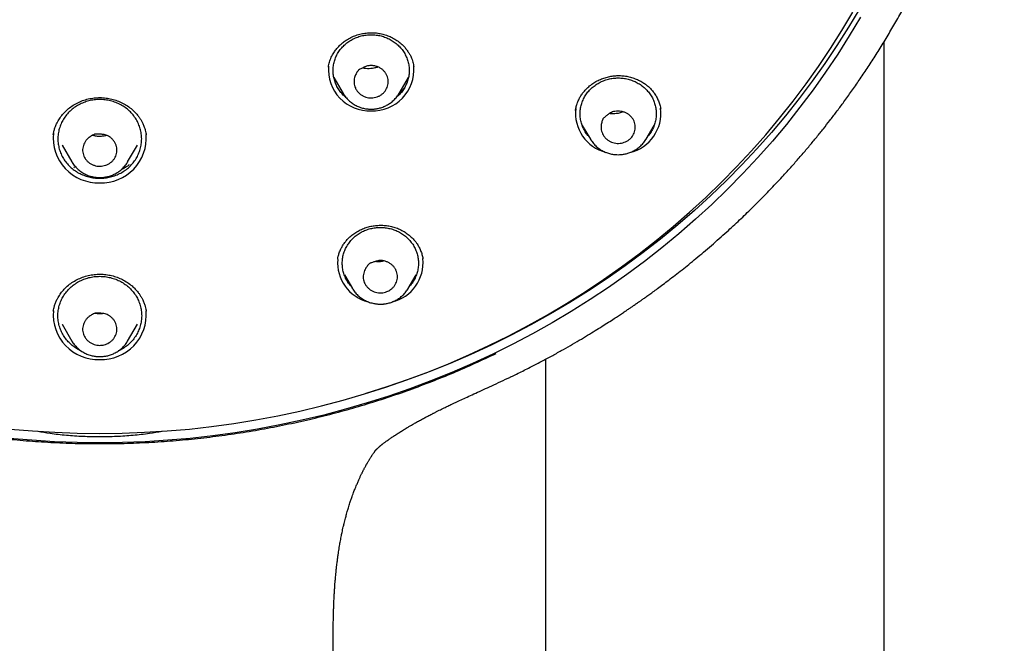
# Model space of a CAD drawing. Header units: millimetres. Extents: x 8 to 641, y 12 to 2274.
# Tile 24 of 32: x 329 to 380, y 1830 to 1863. Entities that reach past the tile are written whole.
import ezdxf

# ---------------------------------------------------------------- set-up
doc = ezdxf.new("R2010")
doc.units = ezdxf.units.MM

msp = doc.modelspace()

# ---------------------------------------------------------------- linework, layer by layer
at = {"color": 7, "linetype": 'Continuous', "lineweight": 30}
for p, q in [((373.944, 1704.765), (373.944, 1861.777)), ((344.753, 1860.424), (344.754, 1860.432)), ((345.041, 1859.873), (345.533, 1859.038)), ((348.46, 1859.038), (348.952, 1859.873)), ((345.537, 1859.031), (345.533, 1859.038)), ((357.723, 1858.151), (357.725, 1858.165)), ((358.082, 1857.37), (358.507, 1856.649)), ((361.433, 1856.649), (361.858, 1857.37)), ((335.185, 1856.893), (335.187, 1856.878)), ((358.335, 1856.941), (358.241, 1857.033)), ((361.707, 1857.048), (361.618, 1856.963)), ((330.763, 1856.333), (331.283, 1855.45)), ((330.763, 1856.333), (330.765, 1856.328)), ((334.21, 1855.45), (334.73, 1856.333)), ((358.507, 1856.649), (358.501, 1856.658)), ((361.433, 1856.649), (361.428, 1856.641)), ((331.419, 1855.149), (331.376, 1855.175)), ((334.21, 1855.45), (334.204, 1855.44)), ((345.238, 1850.334), (345.241, 1850.356)), ((349.716, 1850.378), (349.717, 1850.365)), ((345.592, 1849.527), (346.016, 1848.807)), ((348.943, 1848.807), (349.368, 1849.527)), ((345.841, 1849.104), (345.746, 1849.199)), ((346.022, 1848.797), (346.016, 1848.807)), ((348.949, 1848.817), (348.943, 1848.807)), ((330.311, 1847.622), (330.316, 1847.649)), ((335.179, 1847.641), (335.183, 1847.622)), ((330.763, 1846.936), (331.283, 1846.053)), ((330.763, 1846.936), (330.765, 1846.931)), ((334.21, 1846.053), (334.73, 1846.936)), ((331.38, 1845.908), (331.333, 1845.937)), ((334.21, 1846.053), (334.204, 1846.043)), ((356.144, 1845.094), (356.144, 1704.765)), ((354.314, 1844.17), (354.302, 1844.164))]:
    msp.add_line(p, q, dxfattribs=at)
at = {"color": 7, "linetype": 'Continuous', "lineweight": 30, "flags": 128}
for points in [[(372.653, 1863.495), (372.069, 1862.519), (371.459, 1861.559), (370.822, 1860.613), (370.158, 1859.684), (369.469, 1858.771), (368.755, 1857.876), (368.016, 1856.998), (367.253, 1856.139), (366.467, 1855.3), (365.657, 1854.479), (364.824, 1853.679), (363.97, 1852.9), (363.094, 1852.142), (362.197, 1851.406), (361.28, 1850.692), (360.343, 1850.001), (359.388, 1849.333), (358.414, 1848.689), (357.423, 1848.069), (356.414, 1847.474), (355.39, 1846.904), (354.349, 1846.359), (353.294, 1845.84), (352.225, 1845.348), (351.143, 1844.881), (350.048, 1844.442), (348.941, 1844.03), (347.823, 1843.645), (346.722, 1843.296)], [(328.043, 1841.436), (329.216, 1841.335), (330.391, 1841.263), (331.568, 1841.219), (332.746, 1841.205), (333.924, 1841.219), (335.102, 1841.263), (336.277, 1841.335), (337.45, 1841.436), (338.62, 1841.566), (339.786, 1841.725), (340.947, 1841.913), (342.102, 1842.129), (343.251, 1842.373), (344.393, 1842.646), (345.527, 1842.946), (346.652, 1843.274), (347.768, 1843.63), (348.873, 1844.013), (349.967, 1844.424), (351.05, 1844.861), (352.119, 1845.324), (353.176, 1845.814), (354.219, 1846.329), (355.246, 1846.87), (356.259, 1847.436), (357.255, 1848.027), (358.235, 1848.642), (359.197, 1849.281), (360.141, 1849.943), (361.066, 1850.628), (361.972, 1851.336), (362.857, 1852.066), (363.722, 1852.818), (364.566, 1853.59), (365.388, 1854.383), (366.188, 1855.196), (366.965, 1856.028), (367.718, 1856.879), (368.447, 1857.749), (369.152, 1858.636), (369.832, 1859.54), (370.487, 1860.46), (371.115, 1861.396), (371.718, 1862.348), (372.293, 1863.314)], [(372.689, 1863.043), (372.107, 1862.068), (371.499, 1861.107), (370.864, 1860.161), (370.203, 1859.232), (369.516, 1858.319), (368.804, 1857.423), (368.068, 1856.545), (367.307, 1855.685), (366.522, 1854.845), (365.715, 1854.024), (364.884, 1853.223), (364.032, 1852.442), (363.158, 1851.683), (362.264, 1850.946), (361.349, 1850.231), (360.415, 1849.539), (359.461, 1848.87), (358.49, 1848.225), (357.5, 1847.604), (356.494, 1847.007), (355.471, 1846.435), (354.433, 1845.889), (353.38, 1845.368), (352.313, 1844.874), (351.233, 1844.406), (350.139, 1843.964), (349.034, 1843.55), (347.918, 1843.163), (346.791, 1842.804), (345.655, 1842.472), (344.51, 1842.169), (343.356, 1841.893), (342.196, 1841.647), (341.029, 1841.429), (339.856, 1841.239), (338.679, 1841.079), (337.497, 1840.947), (336.312, 1840.845), (335.125, 1840.772), (333.936, 1840.728), (332.746, 1840.713)], [(332.746, 1840.713), (331.557, 1840.728), (330.368, 1840.772), (329.18, 1840.845), (327.996, 1840.947)]]:
    msp.add_lwpolyline(points, dxfattribs=at)
at = {"color": 7, "linetype": 'Continuous', "lineweight": 30}
for centre, radius, start, end in [((346.92, 1860.299), 2.168, 175.4378, 272.0089), ((347.072, 1860.299), 2.168, 267.9955, 4.3558), ((359.842, 1858.005), 2.117, 173.3277, 255.8875), ((360.095, 1858.007), 2.12, 283.4402, 6.9716), ((332.66, 1856.71), 2.355, 173.8116, 272.114), ((332.83, 1856.716), 2.361, 267.9791, 4.1195), ((347.355, 1850.167), 2.122, 175.4565, 255.8169), ((347.601, 1850.167), 2.124, 283.4975, 5.7218), ((332.665, 1847.439), 2.362, 175.2336, 271.9761), ((332.83, 1847.437), 2.36, 267.9662, 4.7275)]:
    msp.add_arc(centre, radius, start, end, dxfattribs=at)
for points, knots in [([(354.315, 1844.167), (354.452, 1844.233), (354.796, 1844.398), (355.33, 1844.667), (355.91, 1844.968), (356.456, 1845.26), (356.969, 1845.543), (357.456, 1845.819), (357.917, 1846.087), (358.35, 1846.346), (358.75, 1846.59), (359.116, 1846.818), (359.449, 1847.029), (359.737, 1847.215), (359.984, 1847.377), (360.192, 1847.515), (360.377, 1847.639), (360.54, 1847.749), (360.68, 1847.845), (360.798, 1847.926), (360.894, 1847.993), (360.97, 1848.046), (361.027, 1848.085), (361.074, 1848.118), (361.12, 1848.15), (361.174, 1848.188), (361.237, 1848.232), (361.307, 1848.282), (361.42, 1848.362), (361.582, 1848.478), (361.801, 1848.636), (362.049, 1848.818), (362.327, 1849.025), (362.634, 1849.257), (362.969, 1849.514), (363.32, 1849.79), (363.686, 1850.082), (364.063, 1850.391), (364.461, 1850.722), (364.868, 1851.07), (365.273, 1851.425), (365.768, 1851.868), (366.342, 1852.398), (366.983, 1853.015), (367.59, 1853.621), (368.163, 1854.216), (368.704, 1854.797), (369.191, 1855.339), (369.628, 1855.84), (370.02, 1856.302), (370.39, 1856.751), (370.743, 1857.188), (371.086, 1857.626), (371.43, 1858.075), (371.795, 1858.564), (372.18, 1859.097), (372.586, 1859.675), (372.998, 1860.284), (373.416, 1860.925), (373.834, 1861.59), (374.249, 1862.277), (374.66, 1862.988), (375.071, 1863.73), (375.48, 1864.504), (375.837, 1865.214), (376.144, 1865.853), (376.403, 1866.412), (376.658, 1866.984), (376.903, 1867.553), (377.13, 1868.106), (377.335, 1868.624), (377.519, 1869.106), (377.684, 1869.553), (377.832, 1869.969), (377.965, 1870.353), (378.083, 1870.705), (378.187, 1871.025), (378.278, 1871.311), (378.356, 1871.563), (378.422, 1871.781), (378.478, 1871.968), (378.522, 1872.115), (378.554, 1872.226), (378.578, 1872.311), (378.601, 1872.391), (378.626, 1872.479), (378.657, 1872.586), (378.693, 1872.718), (378.738, 1872.88), (378.79, 1873.072), (378.847, 1873.289), (378.91, 1873.529), (378.976, 1873.792), (379.046, 1874.075), (379.117, 1874.372), (379.21, 1874.776), (379.323, 1875.29), (379.46, 1875.961), (379.597, 1876.697), (379.731, 1877.499), (379.835, 1878.204), (379.914, 1878.806), (379.973, 1879.298), (380.027, 1879.798), (380.076, 1880.301), (380.117, 1880.791), (380.15, 1881.254), (380.177, 1881.684), (380.197, 1882.08), (380.213, 1882.443), (380.224, 1882.771), (380.232, 1883.066), (380.237, 1883.303), (380.24, 1883.488), (380.241, 1883.628), (380.242, 1883.747), (380.243, 1883.864), (380.244, 1883.987), (380.245, 1884.128), (380.245, 1884.227), (380.245, 1884.281)], [0, 0, 0, 0, 0.008803, 0.022087, 0.034724, 0.046715, 0.058059, 0.068756, 0.079269, 0.089072, 0.098164, 0.106546, 0.114218, 0.12118, 0.126552, 0.131409, 0.135749, 0.139573, 0.142881, 0.145674, 0.14795, 0.14971, 0.151089, 0.151993, 0.153064, 0.154349, 0.155849, 0.157554, 0.15943, 0.163935, 0.16919, 0.175194, 0.181947, 0.18945, 0.197702, 0.206703, 0.215613, 0.225153, 0.235322, 0.246009, 0.256599, 0.266997, 0.285088, 0.302569, 0.31944, 0.335699, 0.351349, 0.366388, 0.378792, 0.390748, 0.402255, 0.413313, 0.424082, 0.435265, 0.446944, 0.460363, 0.474381, 0.489, 0.504218, 0.520035, 0.535855, 0.552231, 0.569165, 0.586656, 0.604705, 0.616824, 0.629183, 0.641781, 0.654449, 0.666462, 0.677736, 0.688008, 0.69758, 0.706451, 0.714622, 0.722092, 0.728861, 0.73493, 0.740197, 0.744791, 0.748712, 0.75196, 0.75404, 0.755705, 0.757275, 0.759098, 0.761235, 0.763994, 0.767376, 0.771379, 0.776004, 0.780923, 0.786393, 0.792386, 0.798569, 0.804845, 0.817445, 0.830406, 0.846306, 0.862718, 0.879641, 0.889484, 0.899492, 0.909665, 0.920003, 0.930083, 0.939476, 0.948182, 0.956201, 0.963534, 0.970181, 0.97614, 0.981414, 0.984548, 0.987377, 0.989904, 0.991878, 0.994191, 0.996889, 1, 1, 1, 1]), ([(344.752, 1860.43), (344.768, 1860.517), (344.802, 1860.69), (344.9, 1860.942), (345.02, 1861.165), (345.155, 1861.356), (345.295, 1861.518), (345.453, 1861.668), (345.643, 1861.816), (345.868, 1861.954), (346.129, 1862.072), (346.397, 1862.157), (346.669, 1862.211), (346.94, 1862.233), (347.209, 1862.227), (347.476, 1862.191), (347.739, 1862.125), (347.995, 1862.028), (348.239, 1861.901), (348.467, 1861.746), (348.657, 1861.579), (348.809, 1861.413), (348.924, 1861.258), (349.018, 1861.107), (349.091, 1860.961), (349.146, 1860.823), (349.189, 1860.693), (349.219, 1860.565), (349.229, 1860.494), (349.235, 1860.457)], [0, 0, 0, 0, 0.045086, 0.090454, 0.136009, 0.170372, 0.204921, 0.23959, 0.273912, 0.319068, 0.363369, 0.406726, 0.449217, 0.490889, 0.531798, 0.572948, 0.614912, 0.657401, 0.700436, 0.74405, 0.788247, 0.821578, 0.853052, 0.882203, 0.909043, 0.933581, 0.955811, 0.977104, 1, 1, 1, 1]), ([(345.664, 1858.85), (345.636, 1858.872), (345.542, 1858.947), (345.406, 1859.1), (345.259, 1859.304), (345.143, 1859.525), (345.059, 1859.759), (345.008, 1860), (344.991, 1860.246), (345.008, 1860.492), (345.059, 1860.734), (345.143, 1860.968), (345.259, 1861.189), (345.405, 1861.394), (345.578, 1861.579), (345.775, 1861.742), (345.994, 1861.879), (346.229, 1861.988), (346.477, 1862.066), (346.735, 1862.116), (346.909, 1862.123), (346.996, 1862.126)], [0, 0, 0, 0, 0.022536, 0.07684, 0.131143, 0.185447, 0.23975, 0.294054, 0.348357, 0.402661, 0.456965, 0.511268, 0.565572, 0.619875, 0.674179, 0.728482, 0.782786, 0.837089, 0.891393, 0.945696, 1, 1, 1, 1]), ([(346.996, 1862.126), (347.084, 1862.123), (347.258, 1862.116), (347.516, 1862.066), (347.764, 1861.988), (347.999, 1861.879), (348.217, 1861.742), (348.415, 1861.579), (348.588, 1861.394), (348.733, 1861.189), (348.849, 1860.968), (348.934, 1860.734), (348.985, 1860.492), (349.002, 1860.246), (348.985, 1860), (348.934, 1859.759), (348.849, 1859.525), (348.734, 1859.304), (348.587, 1859.1), (348.451, 1858.947), (348.357, 1858.872), (348.329, 1858.85)], [0, 0, 0, 0, 0.0543085, 0.108617, 0.1629255, 0.217234, 0.2715425, 0.325851, 0.3801595, 0.4344681, 0.4887766, 0.5430851, 0.5973936, 0.6517021, 0.7060106, 0.7603191, 0.8146276, 0.8689361, 0.9232446, 0.9775531, 1, 1, 1, 1]), ([(347.446, 1858.926), (347.402, 1858.904), (347.311, 1858.861), (347.163, 1858.824), (347.011, 1858.809), (346.858, 1858.818), (346.708, 1858.852), (346.569, 1858.91), (346.442, 1858.988), (346.331, 1859.084), (346.236, 1859.198), (346.165, 1859.325), (346.118, 1859.461), (346.095, 1859.601), (346.097, 1859.745), (346.122, 1859.872), (346.161, 1859.978), (346.218, 1860.096), (346.275, 1860.195), (346.329, 1860.261), (346.339, 1860.277), (346.344, 1860.281), (346.354, 1860.286), (346.39, 1860.306), (346.482, 1860.352), (346.597, 1860.407), (346.714, 1860.456), (346.814, 1860.49), (346.93, 1860.513), (347.074, 1860.509), (347.231, 1860.479), (347.392, 1860.423), (347.538, 1860.338), (347.66, 1860.236), (347.758, 1860.116), (347.829, 1859.989), (347.875, 1859.853), (347.898, 1859.713), (347.896, 1859.569), (347.867, 1859.428), (347.813, 1859.293), (347.736, 1859.171), (347.639, 1859.061), (347.54, 1858.98), (347.471, 1858.94), (347.446, 1858.926)], [0, 0, 0, 0, 0.026524, 0.053839, 0.080353, 0.107612, 0.134399, 0.16203, 0.187913, 0.214483, 0.241451, 0.269274, 0.295144, 0.321713, 0.348527, 0.376142, 0.394079, 0.412028, 0.448847, 0.457136, 0.45921, 0.459484, 0.460547, 0.4648, 0.481814, 0.515851, 0.532992, 0.550116, 0.572202, 0.595231, 0.625607, 0.656866, 0.685991, 0.716111, 0.743042, 0.770824, 0.79669, 0.823252, 0.850073, 0.877697, 0.903937, 0.930937, 0.957296, 0.98439, 1, 1, 1, 1]), ([(347.352, 1860.431), (347.338, 1860.425), (347.272, 1860.398), (347.146, 1860.369), (346.978, 1860.343), (346.808, 1860.34), (346.661, 1860.351), (346.574, 1860.371), (346.542, 1860.379)], [0, 0, 0, 0, 0.056647, 0.263279, 0.469159, 0.674388, 0.879336, 1, 1, 1, 1]), ([(357.724, 1858.155), (357.734, 1858.21), (357.755, 1858.327), (357.81, 1858.516), (357.888, 1858.705), (357.986, 1858.887), (358.096, 1859.053), (358.225, 1859.211), (358.383, 1859.372), (358.573, 1859.527), (358.798, 1859.67), (359.033, 1859.786), (359.275, 1859.874), (359.523, 1859.937), (359.775, 1859.974), (360.031, 1859.984), (360.29, 1859.966), (360.547, 1859.92), (360.8, 1859.846), (361.044, 1859.745), (361.256, 1859.628), (361.439, 1859.501), (361.595, 1859.369), (361.74, 1859.219), (361.872, 1859.05), (361.988, 1858.864), (362.085, 1858.662), (362.162, 1858.445), (362.191, 1858.293), (362.206, 1858.216)], [0, 0, 0, 0, 0.0293189, 0.0627397, 0.1003462, 0.1313446, 0.1641399, 0.1967431, 0.229034, 0.2713488, 0.3127333, 0.3532539, 0.3929374, 0.4318, 0.4705749, 0.5098142, 0.5495387, 0.5897705, 0.6305006, 0.6716867, 0.7132757, 0.7449502, 0.7777503, 0.8117248, 0.8468981, 0.8832957, 0.920933, 0.9598244, 1, 1, 1, 1]), ([(358.423, 1856.79), (358.41, 1856.805), (358.338, 1856.88), (358.234, 1857.036), (358.117, 1857.256), (358.033, 1857.49), (357.981, 1857.731), (357.964, 1857.977), (357.981, 1858.223), (358.033, 1858.465), (358.117, 1858.699), (358.233, 1858.92), (358.379, 1859.125), (358.552, 1859.31), (358.749, 1859.473), (358.967, 1859.61), (359.202, 1859.719), (359.451, 1859.798), (359.708, 1859.848), (359.883, 1859.854), (359.97, 1859.857)], [0, 0, 0, 0, 0.013483, 0.071514, 0.129544, 0.187574, 0.245605, 0.303635, 0.361666, 0.419696, 0.477726, 0.535757, 0.593787, 0.651818, 0.709848, 0.767878, 0.825909, 0.883939, 0.94197, 1, 1, 1, 1]), ([(359.97, 1859.857), (360.057, 1859.854), (360.232, 1859.848), (360.489, 1859.798), (360.738, 1859.719), (360.973, 1859.61), (361.191, 1859.473), (361.388, 1859.31), (361.561, 1859.125), (361.707, 1858.92), (361.823, 1858.699), (361.907, 1858.465), (361.959, 1858.223), (361.976, 1857.977), (361.959, 1857.731), (361.907, 1857.49), (361.823, 1857.256), (361.706, 1857.036), (361.602, 1856.88), (361.53, 1856.805), (361.517, 1856.79)], [0, 0, 0, 0, 0.05803, 0.116061, 0.174091, 0.232122, 0.290152, 0.348182, 0.406213, 0.464243, 0.522274, 0.580304, 0.638334, 0.696365, 0.754395, 0.812426, 0.870456, 0.928486, 0.986517, 1, 1, 1, 1]), ([(348.729, 1859.309), (348.726, 1859.304), (348.673, 1859.242), (348.592, 1859.167), (348.509, 1859.102), (348.488, 1859.086)], [0, 0, 0, 0, 0.050895, 0.767336, 1, 1, 1, 1]), ([(330.304, 1856.874), (330.312, 1856.924), (330.33, 1857.027), (330.374, 1857.191), (330.437, 1857.364), (330.532, 1857.563), (330.661, 1857.777), (330.836, 1857.999), (331.042, 1858.206), (331.282, 1858.39), (331.55, 1858.547), (331.839, 1858.671), (332.142, 1858.76), (332.452, 1858.814), (332.764, 1858.831), (333.074, 1858.811), (333.376, 1858.756), (333.666, 1858.666), (333.944, 1858.545), (334.208, 1858.391), (334.431, 1858.22), (334.616, 1858.043), (334.75, 1857.886), (334.855, 1857.739), (334.936, 1857.607), (335.015, 1857.453), (335.084, 1857.288), (335.136, 1857.122), (335.169, 1856.983), (335.182, 1856.902), (335.188, 1856.866)], [0, 0, 0, 0, 0.025316, 0.052157, 0.080611, 0.110439, 0.151195, 0.192994, 0.235801, 0.279627, 0.324462, 0.369359, 0.4139, 0.458096, 0.501979, 0.54561, 0.588711, 0.631336, 0.674445, 0.718233, 0.762708, 0.796547, 0.830818, 0.853917, 0.87722, 0.900398, 0.931831, 0.958884, 0.981584, 1, 1, 1, 1]), ([(345.538, 1859.031), (345.544, 1859.021), (345.569, 1858.977), (345.621, 1858.902), (345.695, 1858.809), (345.776, 1858.721), (345.863, 1858.639), (345.956, 1858.563), (346.054, 1858.495), (346.157, 1858.433), (346.264, 1858.379), (346.374, 1858.333), (346.485, 1858.295), (346.595, 1858.265), (346.696, 1858.245), (346.785, 1858.232), (346.883, 1858.222), (346.952, 1858.221), (346.996, 1858.22)], [0, 0, 0, 0, 0.020212, 0.089044, 0.157926, 0.22684, 0.295767, 0.364678, 0.433526, 0.502246, 0.570727, 0.638778, 0.706018, 0.771563, 0.832703, 0.881743, 0.924424, 1, 1, 1, 1]), ([(346.996, 1858.22), (347.04, 1858.221), (347.102, 1858.222), (347.194, 1858.23), (347.272, 1858.241), (347.365, 1858.258), (347.461, 1858.281), (347.561, 1858.312), (347.661, 1858.35), (347.762, 1858.395), (347.861, 1858.448), (347.958, 1858.508), (348.051, 1858.575), (348.141, 1858.649), (348.226, 1858.73), (348.305, 1858.817), (348.378, 1858.91), (348.429, 1858.984), (348.453, 1859.027), (348.458, 1859.036)], [0, 0, 0, 0, 0.074673, 0.105224, 0.155926, 0.208672, 0.265337, 0.324559, 0.385788, 0.448585, 0.512638, 0.577718, 0.643651, 0.710306, 0.777585, 0.845411, 0.913727, 0.982492, 1, 1, 1, 1]), ([(360.606, 1856.671), (360.569, 1856.64), (360.494, 1856.576), (360.361, 1856.505), (360.218, 1856.453), (360.068, 1856.425), (359.913, 1856.421), (359.763, 1856.443), (359.619, 1856.488), (359.485, 1856.553), (359.362, 1856.64), (359.258, 1856.746), (359.176, 1856.866), (359.115, 1856.995), (359.077, 1857.134), (359.067, 1857.263), (359.075, 1857.376), (359.097, 1857.503), (359.125, 1857.613), (359.16, 1857.689), (359.165, 1857.71), (359.175, 1857.718), (359.201, 1857.743), (359.269, 1857.803), (359.375, 1857.894), (359.494, 1857.985), (359.61, 1858.053), (359.732, 1858.097), (359.875, 1858.115), (360.031, 1858.117), (360.187, 1858.094), (360.334, 1858.046), (360.471, 1857.976), (360.591, 1857.888), (360.693, 1857.78), (360.773, 1857.659), (360.831, 1857.527), (360.865, 1857.388), (360.874, 1857.243), (360.856, 1857.101), (360.813, 1856.964), (360.753, 1856.849), (360.684, 1856.75), (360.632, 1856.698), (360.606, 1856.671)], [0, 0, 0, 0, 0.026523, 0.053837, 0.080349, 0.107608, 0.134393, 0.162024, 0.187906, 0.214474, 0.241442, 0.269263, 0.295133, 0.321701, 0.348514, 0.376128, 0.394064, 0.412012, 0.44883, 0.457118, 0.459286, 0.460313, 0.464109, 0.479292, 0.509663, 0.540137, 0.560636, 0.581743, 0.608857, 0.636736, 0.664062, 0.69223, 0.718864, 0.746271, 0.772729, 0.799983, 0.826123, 0.852975, 0.879845, 0.907571, 0.933408, 0.95993, 0.979803, 1, 1, 1, 1]), ([(360.229, 1858.076), (360.161, 1858.052), (360.023, 1858.004), (359.798, 1857.974), (359.623, 1857.972), (359.527, 1857.988), (359.508, 1857.991)], [0, 0, 0, 0, 0.292982, 0.603988, 0.920955, 1, 1, 1, 1]), ([(332.746, 1855.224), (332.696, 1855.227), (332.595, 1855.232), (332.447, 1855.269), (332.307, 1855.328), (332.18, 1855.408), (332.068, 1855.508), (331.978, 1855.623), (331.91, 1855.751), (331.864, 1855.885), (331.843, 1856.029), (331.849, 1856.173), (331.881, 1856.312), (331.935, 1856.444), (332.014, 1856.568), (332.103, 1856.666), (332.193, 1856.74), (332.305, 1856.815), (332.407, 1856.874), (332.489, 1856.905), (332.507, 1856.915), (332.513, 1856.916), (332.524, 1856.915), (332.566, 1856.916), (332.67, 1856.912), (332.799, 1856.906), (332.927, 1856.894), (333.032, 1856.876), (333.144, 1856.842), (333.266, 1856.771), (333.386, 1856.671), (333.496, 1856.547), (333.577, 1856.405), (333.628, 1856.259), (333.65, 1856.109), (333.644, 1855.965), (333.611, 1855.826), (333.556, 1855.695), (333.478, 1855.571), (333.378, 1855.462), (333.259, 1855.371), (333.128, 1855.301), (332.985, 1855.251), (332.856, 1855.228), (332.776, 1855.225), (332.746, 1855.224)], [0, 0, 0, 0, 0.026524, 0.053839, 0.080353, 0.107612, 0.134399, 0.16203, 0.187913, 0.214483, 0.241451, 0.269274, 0.295144, 0.321713, 0.348527, 0.376142, 0.394079, 0.412028, 0.448847, 0.457136, 0.45921, 0.459484, 0.460547, 0.4648, 0.481814, 0.515851, 0.532992, 0.550116, 0.572202, 0.595231, 0.625607, 0.656866, 0.685991, 0.716111, 0.743042, 0.770824, 0.79669, 0.823252, 0.850073, 0.877697, 0.903937, 0.930937, 0.957296, 0.98439, 1, 1, 1, 1]), ([(333.129, 1856.842), (333.12, 1856.839), (333.05, 1856.817), (332.913, 1856.795), (332.719, 1856.784), (332.534, 1856.799), (332.418, 1856.828), (332.364, 1856.842)], [0, 0, 0, 0, 0.036255, 0.284637, 0.534268, 0.785956, 1, 1, 1, 1]), ([(358.502, 1856.659), (358.511, 1856.643), (358.539, 1856.593), (358.595, 1856.514), (358.668, 1856.42), (358.749, 1856.332), (358.837, 1856.25), (358.93, 1856.175), (359.028, 1856.106), (359.131, 1856.044), (359.238, 1855.99), (359.348, 1855.944), (359.459, 1855.906), (359.569, 1855.877), (359.67, 1855.856), (359.758, 1855.843), (359.856, 1855.834), (359.926, 1855.832), (359.97, 1855.831)], [0, 0, 0, 0, 0.030707, 0.098802, 0.166946, 0.235122, 0.303311, 0.371483, 0.439594, 0.507578, 0.575326, 0.642647, 0.709167, 0.77401, 0.834495, 0.88301, 0.925234, 1, 1, 1, 1]), ([(359.97, 1855.831), (360.014, 1855.832), (360.076, 1855.833), (360.167, 1855.842), (360.246, 1855.852), (360.338, 1855.869), (360.435, 1855.893), (360.534, 1855.923), (360.635, 1855.961), (360.735, 1856.006), (360.835, 1856.059), (360.931, 1856.119), (361.025, 1856.186), (361.115, 1856.26), (361.199, 1856.341), (361.279, 1856.428), (361.351, 1856.522), (361.401, 1856.593), (361.424, 1856.634), (361.428, 1856.641)], [0, 0, 0, 0, 0.0750116, 0.1057022, 0.1566341, 0.2096201, 0.2665419, 0.3260329, 0.3875399, 0.4506223, 0.5149665, 0.5803414, 0.6465736, 0.7135319, 0.7811163, 0.8492504, 0.9178768, 0.9869535, 1, 1, 1, 1]), ([(331.283, 1855.452), (331.29, 1855.439), (331.317, 1855.391), (331.371, 1855.314), (331.445, 1855.221), (331.526, 1855.133), (331.613, 1855.051), (331.706, 1854.975), (331.804, 1854.907), (331.907, 1854.845), (332.014, 1854.791), (332.124, 1854.745), (332.235, 1854.707), (332.345, 1854.677), (332.446, 1854.657), (332.535, 1854.644), (332.633, 1854.634), (332.702, 1854.633), (332.746, 1854.632)], [0, 0, 0, 0, 0.025759, 0.0942015, 0.1626935, 0.2312178, 0.2997547, 0.3682747, 0.4367337, 0.5050644, 0.5731579, 0.6408232, 0.7076829, 0.7728559, 0.8336502, 0.882413, 0.9248519, 1, 1, 1, 1]), ([(332.746, 1854.632), (332.79, 1854.633), (332.852, 1854.634), (332.944, 1854.642), (333.022, 1854.653), (333.115, 1854.67), (333.211, 1854.693), (333.311, 1854.724), (333.411, 1854.762), (333.512, 1854.807), (333.611, 1854.86), (333.708, 1854.92), (333.801, 1854.987), (333.891, 1855.061), (333.976, 1855.142), (334.055, 1855.229), (334.128, 1855.323), (334.177, 1855.393), (334.2, 1855.434), (334.203, 1855.44)], [0, 0, 0, 0, 0.0750867, 0.105808, 0.156791, 0.20983, 0.2668088, 0.3263594, 0.387928, 0.4510736, 0.5154822, 0.5809225, 0.6472211, 0.7142465, 0.7818986, 0.8501009, 0.918796, 0.9879419, 1, 1, 1, 1]), ([(334.293, 1855.295), (334.254, 1855.267), (334.162, 1855.202), (334.021, 1855.118), (333.917, 1855.068), (333.872, 1855.046)], [0, 0, 0, 0, 0.297014, 0.694716, 1, 1, 1, 1]), ([(345.24, 1850.341), (345.249, 1850.393), (345.269, 1850.506), (345.323, 1850.691), (345.399, 1850.876), (345.497, 1851.055), (345.608, 1851.218), (345.737, 1851.373), (345.894, 1851.53), (346.082, 1851.684), (346.305, 1851.827), (346.541, 1851.942), (346.785, 1852.03), (347.034, 1852.09), (347.288, 1852.123), (347.545, 1852.131), (347.804, 1852.113), (348.061, 1852.068), (348.313, 1851.994), (348.556, 1851.891), (348.787, 1851.761), (349.005, 1851.601), (349.206, 1851.412), (349.371, 1851.212), (349.5, 1851.01), (349.597, 1850.811), (349.672, 1850.598), (349.701, 1850.449), (349.715, 1850.374)], [0, 0, 0, 0, 0.028664, 0.061651, 0.099026, 0.129973, 0.162769, 0.195314, 0.227462, 0.269702, 0.311258, 0.352175, 0.392393, 0.431664, 0.470781, 0.510292, 0.550206, 0.59053, 0.631287, 0.672515, 0.714235, 0.756928, 0.801634, 0.848317, 0.884596, 0.921947, 0.960397, 1, 1, 1, 1]), ([(345.933, 1848.948), (345.92, 1848.962), (345.848, 1849.037), (345.744, 1849.194), (345.626, 1849.413), (345.542, 1849.647), (345.491, 1849.889), (345.474, 1850.135), (345.491, 1850.381), (345.542, 1850.623), (345.627, 1850.856), (345.743, 1851.077), (345.888, 1851.282), (346.061, 1851.468), (346.259, 1851.63), (346.477, 1851.767), (346.712, 1851.876), (346.961, 1851.955), (347.218, 1852.005), (347.392, 1852.011), (347.48, 1852.014)], [0, 0, 0, 0, 0.013483, 0.071514, 0.129544, 0.187574, 0.245605, 0.303635, 0.361666, 0.419696, 0.477726, 0.535757, 0.593787, 0.651818, 0.709848, 0.767878, 0.825909, 0.883939, 0.94197, 1, 1, 1, 1]), ([(347.48, 1852.014), (347.567, 1852.011), (347.742, 1852.005), (347.999, 1851.955), (348.247, 1851.876), (348.483, 1851.767), (348.701, 1851.63), (348.898, 1851.468), (349.071, 1851.282), (349.217, 1851.077), (349.333, 1850.856), (349.417, 1850.623), (349.468, 1850.381), (349.485, 1850.135), (349.468, 1849.889), (349.417, 1849.647), (349.333, 1849.413), (349.215, 1849.194), (349.112, 1849.037), (349.04, 1848.962), (349.026, 1848.948)], [0, 0, 0, 0, 0.05803, 0.116061, 0.174091, 0.232122, 0.290152, 0.348182, 0.406213, 0.464243, 0.522274, 0.580304, 0.638334, 0.696365, 0.754395, 0.812426, 0.870456, 0.928486, 0.986517, 1, 1, 1, 1]), ([(347.824, 1848.646), (347.777, 1848.63), (347.681, 1848.598), (347.53, 1848.58), (347.376, 1848.584), (347.226, 1848.611), (347.082, 1848.664), (346.952, 1848.738), (346.837, 1848.831), (346.74, 1848.939), (346.662, 1849.064), (346.609, 1849.199), (346.581, 1849.34), (346.578, 1849.481), (346.6, 1849.623), (346.643, 1849.746), (346.696, 1849.847), (346.769, 1849.956), (346.839, 1850.048), (346.902, 1850.106), (346.915, 1850.123), (346.928, 1850.127), (346.962, 1850.141), (347.05, 1850.172), (347.185, 1850.218), (347.332, 1850.259), (347.466, 1850.281), (347.597, 1850.277), (347.736, 1850.243), (347.881, 1850.189), (348.016, 1850.111), (348.133, 1850.014), (348.23, 1849.9), (348.305, 1849.775), (348.355, 1849.638), (348.38, 1849.498), (348.38, 1849.355), (348.355, 1849.215), (348.304, 1849.078), (348.23, 1848.953), (348.134, 1848.842), (348.032, 1848.757), (347.928, 1848.69), (347.859, 1848.661), (347.824, 1848.646)], [0, 0, 0, 0, 0.026523, 0.053837, 0.080349, 0.107608, 0.134393, 0.162024, 0.187906, 0.214474, 0.241442, 0.269263, 0.295133, 0.321701, 0.348514, 0.376128, 0.394064, 0.412012, 0.44883, 0.457118, 0.459286, 0.460313, 0.464109, 0.479292, 0.509663, 0.540137, 0.560636, 0.581743, 0.608857, 0.636736, 0.664062, 0.69223, 0.718864, 0.746271, 0.772729, 0.799983, 0.826123, 0.852975, 0.879845, 0.907571, 0.933408, 0.95993, 0.979803, 1, 1, 1, 1]), ([(347.673, 1850.254), (347.642, 1850.246), (347.539, 1850.217), (347.378, 1850.205), (347.251, 1850.216), (347.2, 1850.22)], [0, 0, 0, 0, 0.1993693, 0.6798566, 1, 1, 1, 1]), ([(330.307, 1847.619), (330.315, 1847.667), (330.333, 1847.768), (330.375, 1847.928), (330.437, 1848.1), (330.53, 1848.297), (330.659, 1848.51), (330.832, 1848.732), (331.039, 1848.938), (331.28, 1849.124), (331.549, 1849.281), (331.839, 1849.405), (332.141, 1849.494), (332.45, 1849.547), (332.762, 1849.564), (333.07, 1849.545), (333.37, 1849.49), (333.66, 1849.402), (333.938, 1849.282), (334.202, 1849.129), (334.426, 1848.96), (334.613, 1848.782), (334.747, 1848.625), (334.853, 1848.478), (334.934, 1848.346), (335.014, 1848.194), (335.082, 1848.03), (335.134, 1847.866), (335.166, 1847.728), (335.179, 1847.648), (335.185, 1847.613)], [0, 0, 0, 0, 0.024847, 0.051357, 0.079625, 0.10938, 0.150081, 0.191925, 0.234955, 0.279222, 0.324372, 0.369401, 0.413942, 0.458046, 0.501772, 0.545196, 0.588115, 0.630618, 0.673674, 0.717503, 0.76216, 0.796261, 0.830878, 0.854133, 0.877527, 0.90073, 0.932114, 0.959077, 0.981678, 1, 1, 1, 1]), ([(331.778, 1845.53), (331.734, 1845.549), (331.603, 1845.607), (331.404, 1845.737), (331.186, 1845.915), (330.996, 1846.119), (330.836, 1846.344), (330.708, 1846.588), (330.615, 1846.845), (330.559, 1847.11), (330.54, 1847.381), (330.559, 1847.652), (330.615, 1847.918), (330.708, 1848.175), (330.836, 1848.418), (330.996, 1848.643), (331.186, 1848.847), (331.403, 1849.026), (331.643, 1849.177), (331.902, 1849.297), (332.175, 1849.384), (332.458, 1849.437), (332.746, 1849.454), (333.034, 1849.437), (333.317, 1849.384), (333.591, 1849.297), (333.85, 1849.177), (334.09, 1849.026), (334.306, 1848.847), (334.497, 1848.643), (334.657, 1848.418), (334.785, 1848.175), (334.878, 1847.918), (334.934, 1847.652), (334.953, 1847.381), (334.934, 1847.11), (334.878, 1846.845), (334.785, 1846.588), (334.657, 1846.344), (334.497, 1846.119), (334.307, 1845.915), (334.089, 1845.737), (333.891, 1845.608), (333.761, 1845.55), (333.717, 1845.531)], [0, 0, 0, 0, 0.012457, 0.03684, 0.061223, 0.085607, 0.10999, 0.134373, 0.158757, 0.18314, 0.207523, 0.231907, 0.25629, 0.280673, 0.305057, 0.32944, 0.353823, 0.378207, 0.40259, 0.426973, 0.451357, 0.47574, 0.500123, 0.524507, 0.54889, 0.573273, 0.597657, 0.62204, 0.646423, 0.670807, 0.69519, 0.719573, 0.743957, 0.76834, 0.792723, 0.817107, 0.84149, 0.865873, 0.890257, 0.91464, 0.939023, 0.963407, 0.98779, 1, 1, 1, 1]), ([(349.216, 1849.204), (349.215, 1849.203), (349.189, 1849.172), (349.158, 1849.145), (349.127, 1849.119)], [0, 0, 0, 0, 0.045825, 1, 1, 1, 1]), ([(346.023, 1848.797), (346.028, 1848.788), (346.053, 1848.745), (346.105, 1848.671), (346.178, 1848.578), (346.259, 1848.49), (346.346, 1848.408), (346.439, 1848.332), (346.538, 1848.264), (346.641, 1848.202), (346.748, 1848.148), (346.857, 1848.102), (346.969, 1848.064), (347.078, 1848.034), (347.179, 1848.014), (347.268, 1848.001), (347.366, 1847.991), (347.435, 1847.99), (347.48, 1847.989)], [0, 0, 0, 0, 0.0181071, 0.0870872, 0.1561171, 0.2251796, 0.2942548, 0.363313, 0.4323097, 0.501177, 0.5698054, 0.6380021, 0.705387, 0.7710719, 0.8323436, 0.8814894, 0.9242617, 1, 1, 1, 1]), ([(347.48, 1847.989), (347.524, 1847.99), (347.586, 1847.991), (347.677, 1847.999), (347.755, 1848.01), (347.848, 1848.027), (347.944, 1848.05), (348.044, 1848.081), (348.145, 1848.119), (348.245, 1848.164), (348.344, 1848.217), (348.441, 1848.276), (348.535, 1848.344), (348.624, 1848.418), (348.709, 1848.499), (348.788, 1848.586), (348.861, 1848.679), (348.915, 1848.757), (348.941, 1848.804), (348.948, 1848.817)], [0, 0, 0, 0, 0.074059, 0.104359, 0.154644, 0.206957, 0.263155, 0.321891, 0.382616, 0.444897, 0.508424, 0.572968, 0.638359, 0.704466, 0.771192, 0.838461, 0.906215, 0.974414, 1, 1, 1, 1]), ([(332.746, 1845.827), (332.696, 1845.83), (332.595, 1845.835), (332.447, 1845.872), (332.307, 1845.931), (332.18, 1846.011), (332.068, 1846.111), (331.978, 1846.226), (331.91, 1846.354), (331.864, 1846.489), (331.843, 1846.632), (331.849, 1846.776), (331.881, 1846.915), (331.935, 1847.047), (332.014, 1847.171), (332.103, 1847.269), (332.193, 1847.343), (332.305, 1847.418), (332.407, 1847.478), (332.489, 1847.508), (332.508, 1847.519), (332.522, 1847.518), (332.559, 1847.519), (332.653, 1847.516), (332.796, 1847.51), (332.949, 1847.495), (333.082, 1847.467), (333.201, 1847.416), (333.316, 1847.334), (333.427, 1847.232), (333.52, 1847.112), (333.589, 1846.981), (333.633, 1846.84), (333.651, 1846.698), (333.641, 1846.554), (333.607, 1846.415), (333.549, 1846.283), (333.469, 1846.162), (333.366, 1846.054), (333.246, 1845.966), (333.113, 1845.897), (332.984, 1845.855), (332.86, 1845.832), (332.785, 1845.829), (332.746, 1845.827)], [0, 0, 0, 0, 0.026523, 0.053837, 0.080349, 0.107608, 0.134393, 0.162024, 0.187906, 0.214474, 0.241442, 0.269263, 0.295133, 0.321701, 0.348514, 0.376128, 0.394064, 0.412012, 0.44883, 0.457118, 0.459286, 0.460313, 0.464109, 0.479292, 0.509663, 0.540137, 0.560636, 0.581743, 0.608857, 0.636736, 0.664062, 0.69223, 0.718864, 0.746271, 0.772729, 0.799983, 0.826123, 0.852975, 0.879845, 0.907571, 0.933408, 0.95993, 0.979803, 1, 1, 1, 1]), ([(332.923, 1847.494), (332.919, 1847.494), (332.852, 1847.481), (332.718, 1847.482), (332.574, 1847.487), (332.499, 1847.505), (332.486, 1847.508)], [0, 0, 0, 0, 0.026943, 0.467116, 0.910928, 1, 1, 1, 1]), ([(331.283, 1846.055), (331.29, 1846.042), (331.317, 1845.994), (331.371, 1845.917), (331.445, 1845.824), (331.526, 1845.736), (331.613, 1845.654), (331.706, 1845.578), (331.804, 1845.51), (331.907, 1845.448), (332.014, 1845.394), (332.124, 1845.348), (332.235, 1845.31), (332.345, 1845.28), (332.446, 1845.26), (332.535, 1845.247), (332.633, 1845.237), (332.702, 1845.236), (332.746, 1845.235)], [0, 0, 0, 0, 0.025759, 0.0942015, 0.1626935, 0.2312178, 0.2997547, 0.3682747, 0.4367337, 0.5050644, 0.5731579, 0.6408232, 0.7076829, 0.7728559, 0.8336502, 0.882413, 0.9248519, 1, 1, 1, 1]), ([(332.746, 1845.235), (332.79, 1845.236), (332.852, 1845.237), (332.944, 1845.246), (333.022, 1845.256), (333.115, 1845.273), (333.211, 1845.297), (333.311, 1845.327), (333.411, 1845.365), (333.512, 1845.41), (333.611, 1845.463), (333.708, 1845.523), (333.801, 1845.59), (333.891, 1845.664), (333.976, 1845.745), (334.055, 1845.832), (334.128, 1845.926), (334.177, 1845.996), (334.2, 1846.037), (334.203, 1846.043)], [0, 0, 0, 0, 0.075087, 0.105808, 0.156791, 0.20983, 0.266809, 0.326359, 0.387928, 0.451074, 0.515482, 0.580923, 0.647221, 0.714247, 0.781899, 0.850101, 0.918796, 0.987942, 1, 1, 1, 1]), ([(342.981, 1841.766), (343.392, 1841.858), (344.213, 1842.043), (345.434, 1842.36), (346.643, 1842.706), (347.842, 1843.084), (349.022, 1843.491), (350.182, 1843.926), (351.322, 1844.388), (352.449, 1844.877), (353.188, 1845.228), (353.557, 1845.403)], [0, 0, 0, 0, 0.112301, 0.22438, 0.336325, 0.448222, 0.560246, 0.670238, 0.780139, 0.890032, 1, 1, 1, 1]), ([(347.202, 1840.292), (347.211, 1840.302), (347.228, 1840.318), (347.248, 1840.338), (347.265, 1840.355), (347.279, 1840.368), (347.294, 1840.383), (347.31, 1840.398), (347.331, 1840.419), (347.355, 1840.441), (347.38, 1840.464), (347.403, 1840.486), (347.428, 1840.508), (347.454, 1840.532), (347.48, 1840.555), (347.51, 1840.581), (347.538, 1840.605), (347.562, 1840.625), (347.578, 1840.638), (347.582, 1840.641), (347.585, 1840.643), (347.588, 1840.646), (347.597, 1840.652), (347.618, 1840.668), (347.652, 1840.694), (347.701, 1840.73), (347.781, 1840.787), (347.897, 1840.87), (348.053, 1840.978), (348.223, 1841.092), (348.407, 1841.212), (348.598, 1841.332), (348.789, 1841.45), (348.964, 1841.554), (349.126, 1841.648), (349.295, 1841.744), (349.486, 1841.851), (349.688, 1841.961), (349.884, 1842.066), (350.047, 1842.151), (350.171, 1842.215), (350.253, 1842.257), (350.32, 1842.291), (350.379, 1842.321), (350.438, 1842.351), (350.504, 1842.384), (350.588, 1842.425), (350.699, 1842.48), (350.848, 1842.553), (351.033, 1842.643), (351.253, 1842.748), (351.51, 1842.869), (351.803, 1843.006), (352.133, 1843.158), (352.499, 1843.326), (352.901, 1843.509), (353.34, 1843.71), (353.814, 1843.929), (354.142, 1844.083), (354.311, 1844.164)], [0, 0, 0, 0, 0.00985, 0.016951, 0.021485, 0.025942, 0.031135, 0.036882, 0.042838, 0.053654, 0.062394, 0.070275, 0.080634, 0.091978, 0.105128, 0.119061, 0.143169, 0.16511, 0.186983, 0.209812, 0.216276, 0.22233, 0.227259, 0.231751, 0.238967, 0.247468, 0.25619, 0.277896, 0.297753, 0.320729, 0.34465, 0.368452, 0.392681, 0.415129, 0.431858, 0.450988, 0.474879, 0.498537, 0.521199, 0.542282, 0.553899, 0.563193, 0.570165, 0.576213, 0.582882, 0.590172, 0.598083, 0.610654, 0.627022, 0.6472, 0.671187, 0.698982, 0.730581, 0.765986, 0.805193, 0.848201, 0.895008, 0.945609, 1, 1, 1, 1]), ([(322.512, 1841.766), (322.935, 1841.678), (323.778, 1841.502), (325.052, 1841.28), (326.327, 1841.091), (327.605, 1840.937), (328.887, 1840.817), (330.171, 1840.731), (331.458, 1840.679), (332.747, 1840.662), (334.035, 1840.679), (335.322, 1840.731), (336.606, 1840.816), (337.887, 1840.937), (339.166, 1841.091), (340.441, 1841.28), (341.714, 1841.502), (342.558, 1841.678), (342.981, 1841.766)], [0, 0, 0, 0, 0.062898, 0.125583, 0.188104, 0.250511, 0.312854, 0.375185, 0.437552, 0.500008, 0.562455, 0.624817, 0.687142, 0.749483, 0.811889, 0.87441, 0.937098, 1, 1, 1, 1]), ([(329.491, 1841.318), (329.704, 1841.281), (330.197, 1841.198), (330.99, 1841.11), (331.863, 1841.05), (332.744, 1841.031), (333.624, 1841.05), (334.496, 1841.111), (335.297, 1841.199), (335.797, 1841.283), (336.017, 1841.32)], [0, 0, 0, 0, 0.100966, 0.233078, 0.365319, 0.498546, 0.631323, 0.763468, 0.89581, 1, 1, 1, 1]), ([(344.998, 1829.372), (344.998, 1829.485), (344.998, 1829.696), (344.998, 1829.991), (344.999, 1830.243), (345, 1830.452), (345.001, 1830.604), (345.002, 1830.708), (345.003, 1830.806), (345.004, 1830.952), (345.007, 1831.184), (345.013, 1831.461), (345.02, 1831.739), (345.027, 1831.983), (345.036, 1832.211), (345.046, 1832.451), (345.058, 1832.693), (345.071, 1832.922), (345.085, 1833.122), (345.098, 1833.306), (345.111, 1833.464), (345.123, 1833.612), (345.136, 1833.758), (345.153, 1833.928), (345.172, 1834.108), (345.19, 1834.272), (345.207, 1834.41), (345.221, 1834.522), (345.234, 1834.623), (345.247, 1834.72), (345.26, 1834.816), (345.277, 1834.929), (345.297, 1835.065), (345.322, 1835.223), (345.348, 1835.372), (345.372, 1835.512), (345.397, 1835.646), (345.422, 1835.777), (345.447, 1835.897), (345.472, 1836.017), (345.501, 1836.153), (345.536, 1836.308), (345.573, 1836.463), (345.61, 1836.612), (345.644, 1836.745), (345.677, 1836.866), (345.71, 1836.985), (345.741, 1837.095), (345.772, 1837.202), (345.805, 1837.309), (345.842, 1837.429), (345.882, 1837.553), (345.917, 1837.657), (345.948, 1837.749), (345.983, 1837.85), (346.025, 1837.966), (346.07, 1838.088), (346.115, 1838.206), (346.161, 1838.322), (346.208, 1838.439), (346.253, 1838.545), (346.292, 1838.638), (346.33, 1838.724), (346.367, 1838.806), (346.4, 1838.877), (346.431, 1838.944), (346.462, 1839.009), (346.491, 1839.071), (346.519, 1839.126), (346.548, 1839.185), (346.583, 1839.255), (346.62, 1839.327), (346.658, 1839.398), (346.697, 1839.47), (346.738, 1839.546), (346.776, 1839.612), (346.81, 1839.671), (346.841, 1839.726), (346.871, 1839.776), (346.9, 1839.824), (346.931, 1839.874), (346.964, 1839.928), (346.994, 1839.975), (347.018, 1840.012), (347.042, 1840.048), (347.075, 1840.098), (347.108, 1840.147), (347.138, 1840.189), (347.165, 1840.228), (347.187, 1840.258), (347.21, 1840.289), (347.23, 1840.315), (347.241, 1840.33), (347.247, 1840.337)], [0, 0, 0, 0, 0.0233, 0.043633, 0.061, 0.075401, 0.086837, 0.092479, 0.096964, 0.107026, 0.122821, 0.145096, 0.164683, 0.180643, 0.195955, 0.212278, 0.23095, 0.246783, 0.260679, 0.273203, 0.285848, 0.294355, 0.304675, 0.317241, 0.330834, 0.343383, 0.35294, 0.360765, 0.367914, 0.375027, 0.382098, 0.389041, 0.399985, 0.412366, 0.424375, 0.433633, 0.444198, 0.455009, 0.463721, 0.4719, 0.483069, 0.495531, 0.508736, 0.519964, 0.531699, 0.541122, 0.549819, 0.561231, 0.568876, 0.576801, 0.588875, 0.60016, 0.609208, 0.616824, 0.624998, 0.636613, 0.649234, 0.659347, 0.670426, 0.68358, 0.694254, 0.703138, 0.712522, 0.721761, 0.729755, 0.736113, 0.744276, 0.752376, 0.757608, 0.763999, 0.773897, 0.783505, 0.791476, 0.801816, 0.813292, 0.82353, 0.831261, 0.84031, 0.849757, 0.856034, 0.865379, 0.877414, 0.886497, 0.893567, 0.901328, 0.913822, 0.926878, 0.939273, 0.951088, 0.962723, 0.974456, 0.987621, 1, 1, 1, 1])]:
    msp.add_open_spline(points, degree=3, knots=knots, dxfattribs=at)
msp.add_open_spline([(332.746, 1854.591), (332.65, 1854.594), (332.458, 1854.601), (332.175, 1854.656), (331.902, 1854.743), (331.643, 1854.863), (331.403, 1855.014), (331.186, 1855.192), (330.996, 1855.396), (330.836, 1855.622), (330.708, 1855.865), (330.615, 1856.122), (330.559, 1856.388), (330.54, 1856.658), (330.559, 1856.929), (330.615, 1857.195), (330.708, 1857.452), (330.836, 1857.695), (330.996, 1857.92), (331.186, 1858.124), (331.403, 1858.303), (331.643, 1858.454), (331.902, 1858.574), (332.175, 1858.661), (332.458, 1858.714), (332.746, 1858.732), (333.034, 1858.714), (333.317, 1858.661), (333.591, 1858.574), (333.85, 1858.454), (334.09, 1858.303), (334.306, 1858.124), (334.497, 1857.92), (334.657, 1857.695), (334.785, 1857.452), (334.878, 1857.195), (334.934, 1856.929), (334.953, 1856.658), (334.934, 1856.388), (334.878, 1856.122), (334.785, 1855.865), (334.657, 1855.622), (334.497, 1855.396), (334.306, 1855.192), (334.09, 1855.014), (333.85, 1854.863), (333.591, 1854.743), (333.317, 1854.656), (333.034, 1854.601), (332.842, 1854.594), (332.746, 1854.591)], degree=3, dxfattribs=at)

doc.saveas('drawing.dxf')
